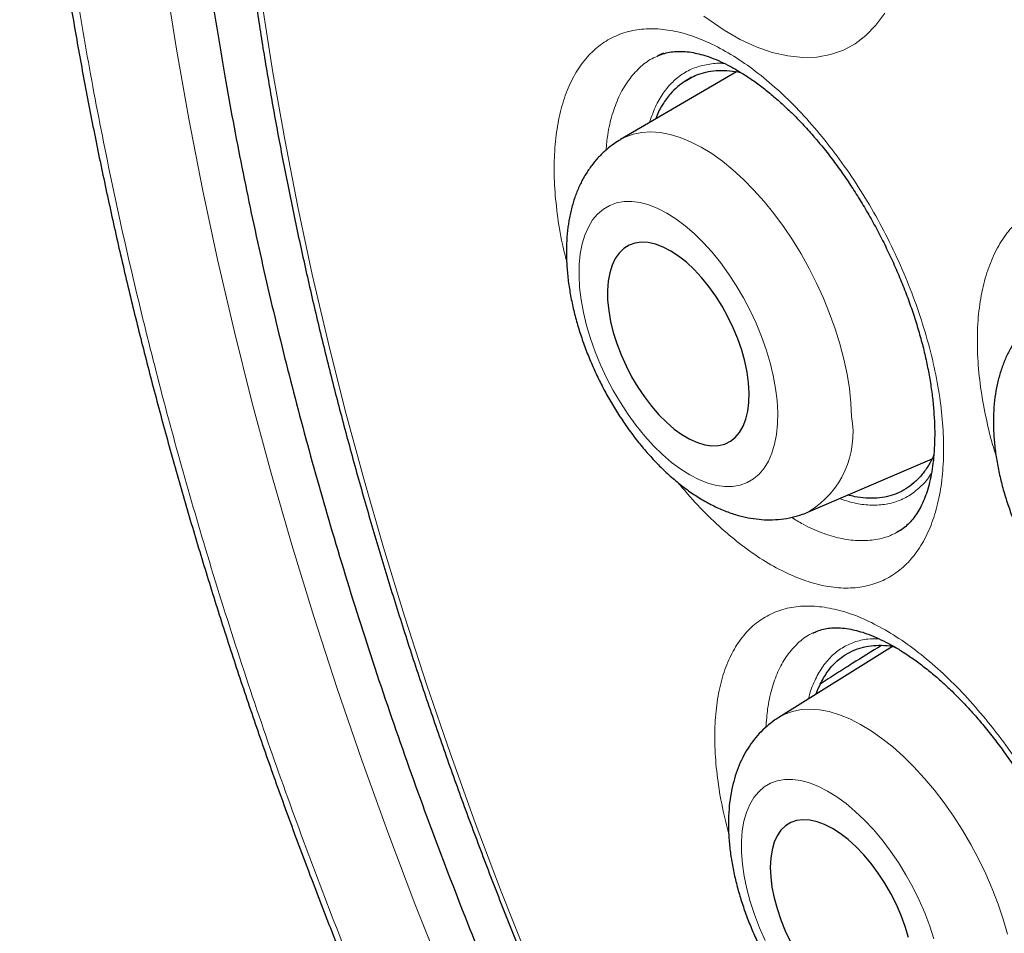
# Model space of a CAD drawing. Header units: millimetres. Extents: x 8 to 960, y 12 to 931.
# Tile 72 of 175: x 884.71 to 890.18, y 315.13 to 320.21. Entities that reach past the tile are written whole.
import ezdxf

# ---------------------------------------------------------------- set-up
doc = ezdxf.new("R2010")
doc.units = ezdxf.units.MM

msp = doc.modelspace()

# ---------------------------------------------------------------- linework, layer by layer
at = {"color": 7, "linetype": 'Continuous', "lineweight": 30}
for p, q in [((888.2532, 320.0032), (888.2503, 320.0019)), ((888.2863, 320.0192), (888.2528, 320.0045)), ((888.692, 319.916), (888.0477, 319.5397)), ((888.4438, 319.8861), (888.407, 319.8645)), ((889.0918, 317.4724), (889.7773, 317.7676)), ((889.5822, 317.3589), (889.6096, 317.3739)), ((889.1177, 316.8002), (889.1154, 316.7991)), ((889.5586, 316.7249), (888.9262, 316.3309))]:
    msp.add_line(p, q, dxfattribs=at)
at = {"color": 8, "linetype": 'Continuous', "lineweight": 0}
msp.add_line((888.2597, 320.0064), (888.2532, 320.0032), dxfattribs=at)
at = {"color": 8, "linetype": 'Continuous', "lineweight": 0, "flags": 128}
for points in [[(887.0634, 314.8978), (886.9053, 315.2958), (886.7543, 315.6944), (886.6104, 316.0934), (886.4737, 316.4925), (886.3443, 316.8913), (886.2222, 317.2897), (886.1077, 317.6874), (886.0007, 318.084), (885.9014, 318.4793), (885.8097, 318.8731), (885.7258, 319.2651), (885.6497, 319.655), (885.5815, 320.0425), (885.5212, 320.4274), (885.4688, 320.8094), (885.4245, 321.1883), (885.3882, 321.5637), (885.3599, 321.9355), (885.3397, 322.3033), (885.3275, 322.667), (885.3235, 323.0262)], [(886.0591, 320.2805), (886.1168, 319.9118), (886.1822, 319.5405), (886.2551, 319.1669), (886.3355, 318.7914), (886.4233, 318.4141), (886.5185, 318.0353), (886.621, 317.6553), (886.7307, 317.2743), (886.8476, 316.8926), (886.9716, 316.5104), (887.1026, 316.1281), (887.2405, 315.7458), (887.3852, 315.3639), (887.5366, 314.9826)], [(888.5091, 320.2259), (888.6233, 320.1469), (888.7126, 320.0959), (888.801, 320.0551), (888.8903, 320.024), (888.9773, 320.0041), (889.059, 319.9957), (889.1373, 319.9982), (889.2139, 320.012), (889.2859, 320.0372), (889.3508, 320.0723), (889.4103, 320.1178), (889.4656, 320.175), (889.5143, 320.2424)], [(888.0477, 319.5397), (888.0738, 319.5533), (888.1183, 319.5697), (888.1658, 319.5796), (888.2159, 319.5826), (888.2683, 319.579), (888.3228, 319.5686), (888.3789, 319.5515), (888.4364, 319.5279), (888.4948, 319.4979), (888.5538, 319.4616), (888.6129, 319.4194), (888.6719, 319.3714), (888.7304, 319.318), (888.788, 319.2596), (888.8443, 319.1964), (888.8989, 319.1289), (888.9516, 319.0576), (889.002, 318.9828), (889.0497, 318.905), (889.0945, 318.8248), (889.1361, 318.7426), (889.1742, 318.6589), (889.2086, 318.5744), (889.2391, 318.4895), (889.2655, 318.4047), (889.2875, 318.3206), (889.3051, 318.2378), (889.3182, 318.1567), (889.3267, 318.0778), (889.3304, 318.0017)], [(888.9201, 318.0243), (888.9166, 318.09), (888.9083, 318.1584), (888.8955, 318.2289), (888.8781, 318.3009), (888.8564, 318.3738), (888.8306, 318.447), (888.8008, 318.5198), (888.7673, 318.5916), (888.7304, 318.6618), (888.6904, 318.7298), (888.6477, 318.795), (888.6026, 318.8569), (888.5555, 318.915), (888.5067, 318.9687), (888.4569, 319.0175), (888.4062, 319.0612), (888.3553, 319.0992), (888.3044, 319.1313), (888.2541, 319.1572), (888.2048, 319.1767), (888.1569, 319.1896), (888.1108, 319.1958), (888.0668, 319.1952), (888.0255, 319.1879), (887.9871, 319.1739), (887.9519, 319.1534), (887.9203, 319.1264), (887.8925, 319.0933), (887.8688, 319.0543), (887.8493, 319.0098), (887.8343, 318.9601), (887.8238, 318.9057), (887.8179, 318.8469), (887.8168, 318.7844), (887.8204, 318.7187), (887.8286, 318.6503), (887.8415, 318.5798), (887.8588, 318.5078), (887.8805, 318.4349), (887.9064, 318.3617), (887.9362, 318.2889), (887.9697, 318.2171), (888.0066, 318.1469), (888.0466, 318.0789), (888.0893, 318.0137), (888.1344, 317.9518), (888.1815, 317.8937), (888.2302, 317.84), (888.2801, 317.7912), (888.3307, 317.7475), (888.3817, 317.7095), (888.4325, 317.6774), (888.4828, 317.6515), (888.5321, 317.632), (888.5801, 317.6191), (888.6262, 317.6129), (888.6701, 317.6135), (888.7115, 317.6208), (888.7499, 317.6348), (888.7851, 317.6553), (888.8167, 317.6823), (888.8445, 317.7154), (888.8682, 317.7544), (888.8877, 317.7989), (888.9027, 317.8486), (888.9132, 317.903), (888.919, 317.9618), (888.9201, 318.0243)], [(888.9262, 316.3309), (888.959, 316.3486), (889.0029, 316.3647), (889.05, 316.3743), (889.0998, 316.3772), (889.1521, 316.3734), (889.2065, 316.363), (889.2628, 316.3459), (889.3206, 316.3224), (889.3794, 316.2926), (889.439, 316.2566), (889.4989, 316.2148), (889.5587, 316.1672), (889.6182, 316.1144), (889.6769, 316.0565), (889.7344, 315.9939), (889.7904, 315.9271), (889.8445, 315.8565), (889.8964, 315.7825), (889.9457, 315.7056), (889.9922, 315.6262), (890.0355, 315.5449), (890.0755, 315.4622), (890.1117, 315.3786), (890.144, 315.2947), (890.1722, 315.2109), (890.1961, 315.1278)], [(889.7875, 315.1006), (889.7642, 315.1727), (889.7367, 315.245), (889.7053, 315.3169), (889.6703, 315.388), (889.6319, 315.4574), (889.5905, 315.5247), (889.5465, 315.5892), (889.5001, 315.6505), (889.4519, 315.7079), (889.4021, 315.7611), (889.3513, 315.8095), (889.2999, 315.8527), (889.2483, 315.8904), (889.1969, 315.9223), (889.1462, 315.948), (889.0967, 315.9674), (889.0487, 315.9803), (889.0026, 315.9865), (888.9589, 315.9861), (888.9179, 315.979), (888.88, 315.9653), (888.8455, 315.9451), (888.8146, 315.9186), (888.7877, 315.886), (888.765, 315.8475), (888.7467, 315.8036), (888.7329, 315.7546), (888.7237, 315.7009), (888.7193, 315.6429), (888.7196, 315.5812), (888.7247, 315.5163), (888.7345, 315.4487), (888.749, 315.3791), (888.7679, 315.3079), (888.7912, 315.2359), (888.8187, 315.1635), (888.8501, 315.0916)]]:
    msp.add_lwpolyline(points, dxfattribs=at)
at = {"color": 7, "linetype": 'Continuous', "lineweight": 30, "flags": 128}
for points in [[(888.7621, 318.1331), (888.7587, 318.1893), (888.7505, 318.2481), (888.7377, 318.3088), (888.7205, 318.3707), (888.6989, 318.4329), (888.6733, 318.4949), (888.6441, 318.5557), (888.6115, 318.6147), (888.5759, 318.6711), (888.5378, 318.7243), (888.4977, 318.7736), (888.456, 318.8184), (888.4132, 318.8582), (888.3699, 318.8925), (888.3266, 318.9209), (888.2838, 318.943), (888.242, 318.9585), (888.2017, 318.9674), (888.1635, 318.9694), (888.1277, 318.9645), (888.0949, 318.9528), (888.0654, 318.9345), (888.0396, 318.9098), (888.0178, 318.8789), (888.0002, 318.8422), (887.9871, 318.8003), (887.9786, 318.7535), (887.9749, 318.7025), (887.9759, 318.6478), (887.9817, 318.5903), (887.9922, 318.5304), (888.0073, 318.4691), (888.0268, 318.4069), (888.0503, 318.3447), (888.0778, 318.2832), (888.1088, 318.2232), (888.1429, 318.1655), (888.1798, 318.1106), (888.219, 318.0592), (888.26, 318.0121), (888.3023, 317.9697), (888.3454, 317.9326), (888.3887, 317.9012), (888.4319, 317.876), (888.4742, 317.8571), (888.5153, 317.8449), (888.5546, 317.8395), (888.5917, 317.8409), (888.626, 317.8492), (888.6572, 317.8642), (888.6849, 317.8858), (888.7088, 317.9136), (888.7285, 317.9475), (888.7439, 317.9868), (888.7547, 318.0313), (888.7608, 318.0802), (888.7621, 318.1331)], [(889.6475, 315.1088), (889.6289, 315.17), (889.606, 315.2315), (889.5791, 315.2927), (889.5485, 315.3529), (889.5147, 315.4112), (889.4779, 315.467), (889.4388, 315.5197), (889.3977, 315.5685), (889.3551, 315.6129), (889.3116, 315.6523), (889.2677, 315.6863), (889.2239, 315.7144), (889.1808, 315.7364), (889.1388, 315.7519), (889.0985, 315.7607), (889.0604, 315.7628), (889.0249, 315.7581), (888.9925, 315.7467), (888.9636, 315.7287), (888.9385, 315.7043), (888.9175, 315.6739), (888.9008, 315.6377), (888.8888, 315.5963), (888.8814, 315.5502), (888.8789, 315.4998), (888.8812, 315.4459), (888.8884, 315.389), (888.9002, 315.3299), (888.9166, 315.2692), (888.9375, 315.2078), (888.9624, 315.1463), (888.9912, 315.0855)]]:
    msp.add_lwpolyline(points, dxfattribs=at)
at = {"color": 8, "linetype": 'Continuous', "lineweight": 0}
msp.add_arc((888.8264, 317.9105), 0.5122, 301.2074, 10.2648, dxfattribs=at)
at = {"color": 7, "linetype": 'Continuous', "lineweight": 30}
for points, knots in [([(890.913, 332.6485), (890.8908, 332.6458), (890.7984, 332.6344), (890.638, 332.6083), (890.4318, 332.57), (890.2279, 332.5253), (890.0264, 332.4748), (889.828, 332.4184), (889.633, 332.3562), (889.4414, 332.2884), (889.2532, 332.2149), (889.0683, 332.1357), (888.8867, 332.0508), (888.7084, 331.9603), (888.5332, 331.8641), (888.3613, 331.7622), (888.1926, 331.6546), (888.0271, 331.5412), (887.8647, 331.4223), (887.7058, 331.2977), (887.5505, 331.1676), (887.3986, 331.032), (887.2501, 330.8907), (887.105, 330.7438), (886.9636, 330.5915), (886.8258, 330.4339), (886.692, 330.271), (886.5622, 330.1031), (886.4365, 329.9303), (886.3151, 329.7528), (886.1981, 329.5708), (886.0855, 329.3843), (885.9773, 329.1933), (885.8733, 328.9977), (885.7736, 328.7973), (885.6781, 328.5923), (885.5869, 328.3827), (885.5001, 328.1685), (885.4176, 327.9499), (885.3395, 327.7269), (885.2659, 327.4996), (885.1967, 327.268), (885.132, 327.0322), (885.0718, 326.7922), (885.0163, 326.549), (884.9655, 326.302), (884.9192, 326.0512), (884.8773, 325.7956), (884.84, 325.5361), (884.8074, 325.2729), (884.7794, 325.0066), (884.7561, 324.7373), (884.7376, 324.4656), (884.7238, 324.1919), (884.7148, 323.9163), (884.7105, 323.6394), (884.7109, 323.3602), (884.7159, 323.0778), (884.7256, 322.7917), (884.74, 322.5029), (884.759, 322.2118), (884.7827, 321.9186), (884.8111, 321.6232), (884.8441, 321.3256), (884.8818, 321.026), (884.9242, 320.7242), (884.9713, 320.4202), (885.023, 320.1142), (885.0794, 319.8065), (885.1401, 319.4978), (885.2053, 319.1889), (885.2746, 318.8799), (885.3483, 318.5707), (885.4263, 318.2611), (885.5086, 317.9511), (885.5952, 317.6406), (885.6861, 317.3297), (885.7814, 317.0182), (885.881, 316.7061), (885.985, 316.3934), (886.0934, 316.08), (886.2058, 315.767), (886.3223, 315.4542), (886.4429, 315.1417), (886.5679, 314.8285), (886.6973, 314.515), (886.8308, 314.2015), (886.9683, 313.8884), (887.1097, 313.5762), (887.2546, 313.2652), (887.403, 312.9561), (887.5547, 312.649), (887.7093, 312.3444), (887.8672, 312.042), (888.0286, 311.7409), (888.1937, 311.441), (888.3624, 311.1424), (888.5344, 310.8459), (888.7096, 310.5512), (888.8881, 310.2585), (889.0698, 309.9678), (889.255, 309.6789), (889.4435, 309.3917), (889.6353, 309.1065), (889.8298, 308.824), (890.0268, 308.5449), (890.2266, 308.2682), (890.4294, 307.994), (890.635, 307.7224), (890.8426, 307.4546), (891.0521, 307.1907), (891.2636, 306.9305), (891.4771, 306.6741), (891.6927, 306.4212), (891.9104, 306.172), (892.1302, 305.9264), (892.3522, 305.6843), (892.5763, 305.4457), (892.8018, 305.2115), (893.0285, 304.9819), (893.2565, 304.7567), (893.4865, 304.5353), (893.7179, 304.318), (893.9502, 304.1056), (894.1831, 303.8983), (894.4171, 303.6955), (894.6522, 303.4972), (894.8886, 303.3034), (895.1257, 303.1145), (895.3635, 302.9304), (895.6022, 302.7512), (895.8415, 302.577), (896.0811, 302.4079), (896.3208, 302.2443), (896.5604, 302.0862), (896.8001, 301.9333), (897.0398, 301.7863), (897.2123, 301.6831), (897.3049, 301.6305), (897.3175, 301.6233)], [0, 0, 0, 0, 0.002318, 0.009652, 0.016998, 0.024362, 0.031737, 0.039086, 0.046402, 0.053693, 0.060965, 0.068222, 0.075467, 0.082706, 0.089943, 0.097182, 0.104427, 0.111683, 0.118954, 0.126237, 0.1335, 0.14079, 0.148101, 0.155431, 0.162775, 0.170129, 0.177489, 0.18485, 0.192209, 0.19956, 0.206899, 0.214221, 0.221532, 0.228855, 0.236185, 0.243522, 0.250867, 0.258221, 0.265583, 0.272953, 0.280333, 0.287721, 0.295118, 0.302523, 0.309948, 0.317293, 0.324715, 0.33216, 0.339622, 0.347093, 0.354566, 0.362029, 0.369477, 0.376901, 0.384295, 0.391651, 0.398964, 0.406335, 0.413747, 0.421155, 0.428562, 0.43597, 0.443382, 0.450799, 0.458224, 0.46566, 0.473109, 0.480573, 0.488055, 0.49553, 0.502967, 0.510384, 0.517786, 0.525176, 0.532559, 0.539938, 0.547318, 0.554701, 0.562091, 0.569493, 0.576909, 0.584348, 0.591729, 0.59914, 0.606579, 0.614039, 0.621515, 0.628997, 0.636481, 0.643956, 0.651415, 0.658852, 0.66626, 0.673633, 0.681019, 0.688436, 0.695848, 0.703256, 0.710667, 0.718083, 0.725498, 0.732923, 0.740377, 0.747845, 0.755309, 0.762749, 0.770167, 0.777661, 0.78513, 0.792577, 0.800008, 0.807425, 0.814833, 0.822236, 0.829639, 0.837043, 0.844453, 0.851873, 0.859311, 0.866671, 0.874049, 0.881447, 0.888848, 0.896228, 0.903572, 0.910911, 0.918276, 0.92563, 0.932977, 0.940321, 0.947667, 0.955017, 0.962354, 0.969672, 0.976977, 0.984273, 0.991564, 0.998845, 1, 1, 1, 1]), ([(891.9372, 331.3053), (891.8271, 331.3032), (891.5906, 331.2985), (891.2366, 331.2668), (890.874, 331.2154), (890.5269, 331.1448), (890.1948, 331.057), (889.8778, 330.9533), (889.5695, 330.832), (889.2703, 330.6933), (888.9748, 330.5342), (888.684, 330.3538), (888.399, 330.1508), (888.1258, 329.9293), (887.8649, 329.6894), (887.6165, 329.4314), (887.3855, 329.161), (887.1714, 328.8797), (886.9735, 328.5888), (886.7879, 328.2833), (886.6147, 327.9634), (886.4509, 327.6228), (886.2976, 327.2609), (886.1561, 326.8772), (886.0294, 326.4792), (885.9178, 326.0675), (885.8213, 325.6427), (885.7417, 325.2136), (885.6781, 324.7815), (885.6295, 324.3479), (885.5948, 323.9046), (885.5739, 323.4522), (885.5668, 322.9819), (885.5745, 322.4937), (885.5979, 321.9876), (885.637, 321.4738), (885.6917, 320.953), (885.7618, 320.426), (885.8457, 319.9035), (885.9423, 319.3865), (886.0504, 318.8761), (886.1718, 318.3626), (886.3064, 317.8465), (886.4571, 317.3181), (886.6245, 316.7779), (886.8094, 316.2265), (887.0083, 315.6751), (887.2209, 315.1245), (887.447, 314.5755), (887.6816, 314.0391), (887.9237, 313.516), (888.172, 313.0065), (888.4312, 312.5008), (888.7008, 311.9997), (888.9863, 311.4937), (889.288, 310.9837), (889.6062, 310.4709), (889.9346, 309.9659), (890.2728, 309.4693), (890.6203, 308.9819), (890.97, 308.5133), (891.3206, 308.0636), (891.6714, 307.6326), (892.0288, 307.2119), (892.3924, 306.8019), (892.7693, 306.3953), (893.1593, 305.9932), (893.5623, 305.5971), (893.9703, 305.2153), (894.3826, 304.8483), (894.7987, 304.4967), (895.2101, 304.1673), (895.6161, 303.8595), (896.0159, 303.5726), (896.4171, 303.3008), (896.8193, 303.0445), (897.2302, 302.7992), (897.6491, 302.5662), (898.0756, 302.347), (898.501, 302.1466), (898.9247, 301.9651), (899.346, 301.8029), (899.7566, 301.6628), (900.156, 301.5437), (900.5439, 301.4446), (900.9279, 301.3631), (901.3075, 301.2995), (901.6898, 301.2528), (902.0739, 301.2243), (902.459, 301.2156), (902.837, 301.227), (903.2075, 301.2587), (903.57, 301.3104), (903.9172, 301.3809), (904.2492, 301.4688), (904.5663, 301.5725), (904.8746, 301.6938), (905.1737, 301.8325), (905.4693, 301.9915), (905.7601, 302.172), (906.0451, 302.3749), (906.3182, 302.5965), (906.5792, 302.8364), (906.8275, 303.0945), (907.0587, 303.3645), (907.2718, 303.6471), (907.4104, 303.8435), (907.4759, 303.9516), (907.4796, 303.9577)], [0, 0, 0, 0, 0.008513, 0.018294, 0.028074, 0.037855, 0.047077, 0.056299, 0.065521, 0.074743, 0.083965, 0.093746, 0.103526, 0.113307, 0.123088, 0.132869, 0.142649, 0.151871, 0.161093, 0.170315, 0.179537, 0.188759, 0.19854, 0.208321, 0.218101, 0.227882, 0.237663, 0.247444, 0.256666, 0.265888, 0.275109, 0.284331, 0.293553, 0.303334, 0.313115, 0.322896, 0.332676, 0.342457, 0.352238, 0.36146, 0.370682, 0.379904, 0.389126, 0.398348, 0.408128, 0.417909, 0.42769, 0.437471, 0.447251, 0.457032, 0.466254, 0.475476, 0.484698, 0.49392, 0.503142, 0.512922, 0.522703, 0.532484, 0.542265, 0.552046, 0.561826, 0.571048, 0.58027, 0.589492, 0.598714, 0.607936, 0.617717, 0.627497, 0.637278, 0.647059, 0.65684, 0.666621, 0.675842, 0.685064, 0.694286, 0.703508, 0.71273, 0.722511, 0.732292, 0.742072, 0.751853, 0.761634, 0.771415, 0.780637, 0.789859, 0.799081, 0.808302, 0.817524, 0.827305, 0.837086, 0.846867, 0.856647, 0.866428, 0.876209, 0.885431, 0.894653, 0.903875, 0.913097, 0.922319, 0.932099, 0.94188, 0.951661, 0.961442, 0.971222, 0.981003, 0.990225, 0.999447, 1, 1, 1, 1]), ([(891.4159, 331.0495), (891.3976, 331.0473), (891.3127, 331.0374), (891.1636, 331.0137), (890.9689, 330.9782), (890.777, 330.9362), (890.5878, 330.8885), (890.4014, 330.8348), (890.2178, 330.7752), (890.0371, 330.7099), (889.8594, 330.6387), (889.6847, 330.5617), (889.5132, 330.4789), (889.3449, 330.3905), (889.1798, 330.2964), (889.0179, 330.1966), (888.8595, 330.0913), (888.7045, 329.9803), (888.553, 329.8639), (888.405, 329.742), (888.2606, 329.6147), (888.1199, 329.4819), (887.9829, 329.3439), (887.8496, 329.2005), (887.7202, 329.052), (887.5946, 328.8982), (887.473, 328.7393), (887.3554, 328.5754), (887.2418, 328.4064), (887.1323, 328.2326), (887.0269, 328.0539), (886.9257, 327.8704), (886.8288, 327.6821), (886.7361, 327.4893), (886.6477, 327.2919), (886.5637, 327.09), (886.4841, 326.8838), (886.4088, 326.6732), (886.3381, 326.4584), (886.2718, 326.2396), (886.2101, 326.0167), (886.1529, 325.7898), (886.1002, 325.5592), (886.0522, 325.3248), (886.0087, 325.0868), (885.9699, 324.8452), (885.9357, 324.6002), (885.9061, 324.3519), (885.8812, 324.1003), (885.8609, 323.8456), (885.8454, 323.5879), (885.8345, 323.3273), (885.8282, 323.0638), (885.8267, 322.7977), (885.8298, 322.529), (885.8375, 322.2578), (885.85, 321.9842), (885.8671, 321.7083), (885.8888, 321.4303), (885.9152, 321.1503), (885.9462, 320.8683), (885.9817, 320.5846), (886.0219, 320.2991), (886.0667, 320.012), (886.116, 319.7235), (886.1698, 319.4337), (886.2281, 319.1425), (886.291, 318.8503), (886.3582, 318.5571), (886.4299, 318.263), (886.506, 317.9681), (886.5864, 317.6725), (886.6712, 317.3764), (886.7603, 317.08), (886.8536, 316.7832), (886.9512, 316.4862), (887.0529, 316.1892), (887.1587, 315.8922), (887.2687, 315.5955), (887.3827, 315.299), (887.5007, 315.0029), (887.6227, 314.7074), (887.7485, 314.4125), (887.8782, 314.1184), (888.0117, 313.8252), (888.149, 313.533), (888.2899, 313.2419), (888.4345, 312.9521), (888.5827, 312.6636), (888.7344, 312.3766), (888.8895, 312.0912), (889.048, 311.8075), (889.2099, 311.5256), (889.375, 311.2456), (889.5433, 310.9677), (889.7148, 310.6919), (889.8893, 310.4184), (890.0668, 310.1473), (890.2472, 309.8786), (890.4305, 309.6126), (890.6165, 309.3492), (890.8052, 309.0887), (890.9966, 308.831), (891.1905, 308.5764), (891.3869, 308.3248), (891.5857, 308.0765), (891.7868, 307.8316), (891.9901, 307.59), (892.1956, 307.3519), (892.4032, 307.1175), (892.6127, 306.8867), (892.8242, 306.6598), (893.0375, 306.4367), (893.2525, 306.2176), (893.4692, 306.0026), (893.6874, 305.7917), (893.9071, 305.5851), (894.1282, 305.3828), (894.3507, 305.1849), (894.5743, 304.9915), (894.7991, 304.8027), (895.0249, 304.6185), (895.2516, 304.439), (895.4793, 304.2643), (895.7076, 304.0945), (895.9367, 303.9296), (896.1664, 303.7697), (896.3965, 303.6149), (896.6271, 303.4652), (896.858, 303.3208), (897.0565, 303.201), (897.1781, 303.1303), (897.2226, 303.1045)], [0, 0, 0, 0, 0.002134, 0.009859, 0.017578, 0.025291, 0.033, 0.040704, 0.048403, 0.056098, 0.063789, 0.071477, 0.079162, 0.086846, 0.094529, 0.102211, 0.109893, 0.117576, 0.12526, 0.132947, 0.140636, 0.148329, 0.156025, 0.163726, 0.171432, 0.179143, 0.186859, 0.19458, 0.202306, 0.210038, 0.217775, 0.225517, 0.233263, 0.241014, 0.24877, 0.256529, 0.264293, 0.272059, 0.279829, 0.287601, 0.295376, 0.303153, 0.310932, 0.318713, 0.326495, 0.334278, 0.342062, 0.349847, 0.357632, 0.365418, 0.373204, 0.38099, 0.388776, 0.396563, 0.404348, 0.412134, 0.41992, 0.427705, 0.435489, 0.443274, 0.451057, 0.458841, 0.466624, 0.474406, 0.482188, 0.489969, 0.49775, 0.505531, 0.51331, 0.52109, 0.528869, 0.536647, 0.544425, 0.552203, 0.55998, 0.567757, 0.575534, 0.58331, 0.591086, 0.598861, 0.606636, 0.614411, 0.622186, 0.62996, 0.637735, 0.645509, 0.653283, 0.661057, 0.66883, 0.676604, 0.684378, 0.692151, 0.699925, 0.707698, 0.715472, 0.723245, 0.731019, 0.738793, 0.746566, 0.75434, 0.762114, 0.769889, 0.777663, 0.785438, 0.793213, 0.800988, 0.808764, 0.816539, 0.824316, 0.832092, 0.839869, 0.847646, 0.855424, 0.863202, 0.870981, 0.87876, 0.886539, 0.894319, 0.9021, 0.909881, 0.917662, 0.925444, 0.933227, 0.94101, 0.948794, 0.956578, 0.964363, 0.972148, 0.979934, 0.98772, 0.995507, 1, 1, 1, 1]), ([(890.4415, 321.5253), (890.4258, 321.5158), (890.393, 321.4958), (890.3475, 321.4588), (890.3043, 321.4164), (890.2653, 321.3691), (890.2305, 321.3174), (890.2001, 321.2613), (890.1741, 321.2008), (890.1527, 321.1361), (890.1362, 321.0673), (890.1248, 320.9947), (890.1185, 320.9189), (890.1175, 320.8406), (890.1217, 320.7603), (890.1309, 320.6789), (890.145, 320.5968), (890.1637, 320.5145), (890.1869, 320.4324), (890.2143, 320.3509), (890.2457, 320.2704), (890.2811, 320.1912), (890.3201, 320.1137), (890.3626, 320.0382), (890.4084, 319.9651), (890.4574, 319.8947), (890.5094, 319.8273), (890.5642, 319.7634), (890.6219, 319.7033), (890.6821, 319.6474), (890.7448, 319.596), (890.8098, 319.5496), (890.8769, 319.5088), (890.9455, 319.4742), (891.0151, 319.4464), (891.0849, 319.4256), (891.1542, 319.4121), (891.2223, 319.4061), (891.2886, 319.4071), (891.3526, 319.4152), (891.4138, 319.4294), (891.4524, 319.4442), (891.4715, 319.4515)], [0, 0, 0, 0, 0.019924, 0.041773, 0.063716, 0.085895, 0.108444, 0.131489, 0.155127, 0.179415, 0.204345, 0.229841, 0.255764, 0.28195, 0.308236, 0.334485, 0.360641, 0.386683, 0.412614, 0.438448, 0.464209, 0.489926, 0.515629, 0.541348, 0.567105, 0.592933, 0.618864, 0.64493, 0.67116, 0.697575, 0.724182, 0.750961, 0.777852, 0.804687, 0.831275, 0.857405, 0.882899, 0.90766, 0.931682, 0.955032, 0.977819, 1, 1, 1, 1]), ([(888.2503, 320.002), (888.2516, 320.0027), (888.2647, 320.0102), (888.2904, 320.0185), (888.3278, 320.027), (888.3657, 320.0303), (888.4063, 320.0293), (888.4482, 320.0238), (888.4931, 320.0136), (888.5396, 319.9991), (888.5903, 319.979), (888.6439, 319.9535), (888.6998, 319.9226), (888.7575, 319.8862), (888.8166, 319.8444), (888.8767, 319.7974), (888.9373, 319.7454), (888.9979, 319.6885), (889.058, 319.6271), (889.1138, 319.5657), (889.149, 319.5233), (889.1649, 319.5043)], [0, 0, 0, 0, 0.00822, 0.079725, 0.141397, 0.199069, 0.253656, 0.311453, 0.360066, 0.411403, 0.464344, 0.517572, 0.571217, 0.625308, 0.679805, 0.734626, 0.789666, 0.844812, 0.899928, 0.954916, 1, 1, 1, 1]), ([(888.407, 319.8645), (888.4189, 319.8719), (888.4426, 319.8868), (888.4852, 319.9049), (888.5347, 319.9187), (888.5924, 319.9252), (888.6524, 319.924), (888.6945, 319.9161), (888.715, 319.9123)], [0, 0, 0, 0, 0.13806, 0.276679, 0.457104, 0.638783, 0.824412, 1, 1, 1, 1]), ([(888.407, 319.8645), (888.3924, 319.8545), (888.3632, 319.8346), (888.3207, 319.7923), (888.2812, 319.7369), (888.2538, 319.6888), (888.2437, 319.6576), (888.2424, 319.6534)], [0, 0, 0, 0, 0.210329, 0.420655, 0.689266, 0.957857, 1, 1, 1, 1]), ([(888.048, 319.5391), (888.0363, 319.5321), (888.0077, 319.5154), (887.9665, 319.4825), (887.9244, 319.442), (887.8865, 319.3967), (887.8529, 319.3471), (887.8235, 319.2931), (887.7986, 319.2349), (887.7782, 319.1722), (887.7626, 319.1054), (887.752, 319.0345), (887.7465, 318.9601), (887.7462, 318.8829), (887.7511, 318.8037), (887.7609, 318.7232), (887.7754, 318.642), (887.7944, 318.5606), (887.8177, 318.4792), (887.8451, 318.3984), (887.8762, 318.3184), (887.9111, 318.2395), (887.9494, 318.1621), (887.991, 318.0866), (888.0357, 318.0132), (888.0834, 317.9424), (888.1338, 317.8744), (888.187, 317.8096), (888.2428, 317.7483), (888.301, 317.6908), (888.3617, 317.6376), (888.4247, 317.5891), (888.4899, 317.5459), (888.5569, 317.5085), (888.6252, 317.4776), (888.6917, 317.4547), (888.7554, 317.4392), (888.8157, 317.4304), (888.8769, 317.4274), (888.9385, 317.4307), (888.9998, 317.4414), (889.0509, 317.4553), (889.0803, 317.4682), (889.0913, 317.473)], [0, 0, 0, 0, 0.014986, 0.036352, 0.057778, 0.079423, 0.101448, 0.124008, 0.147238, 0.171233, 0.196017, 0.221518, 0.247571, 0.273957, 0.300449, 0.326871, 0.353153, 0.379274, 0.405243, 0.431081, 0.456819, 0.482492, 0.508135, 0.533783, 0.559464, 0.585211, 0.611062, 0.637058, 0.663237, 0.689634, 0.716275, 0.743166, 0.77027, 0.797463, 0.824492, 0.851075, 0.874225, 0.89665, 0.918424, 0.941898, 0.964691, 0.9869, 1, 1, 1, 1]), ([(889.1649, 319.5043), (889.1748, 319.492), (889.2036, 319.4564), (889.2503, 319.3945), (889.3045, 319.3176), (889.3572, 319.2372), (889.4082, 319.1536), (889.4571, 319.0674), (889.5036, 318.9789), (889.5473, 318.8889), (889.588, 318.7978), (889.6254, 318.7063), (889.6591, 318.6151), (889.6892, 318.5247), (889.7153, 318.4357), (889.7375, 318.3485), (889.7558, 318.2628), (889.7705, 318.1784), (889.7816, 318.0954), (889.7888, 318.0145), (889.7923, 317.9364), (889.7921, 317.8618), (889.7883, 317.7914), (889.7811, 317.7257), (889.7707, 317.6654), (889.7575, 317.6107), (889.742, 317.5619), (889.7243, 317.519), (889.7044, 317.4805), (889.6822, 317.4464), (889.6577, 317.4163), (889.6307, 317.3907), (889.606, 317.3718), (889.5892, 317.3633), (889.583, 317.3602)], [0, 0, 0, 0, 0.016484, 0.047927, 0.079591, 0.111557, 0.143784, 0.176222, 0.208807, 0.241466, 0.274109, 0.306644, 0.338998, 0.371105, 0.402912, 0.434365, 0.465555, 0.497245, 0.529181, 0.561279, 0.593438, 0.625516, 0.657398, 0.688982, 0.720186, 0.750962, 0.78131, 0.811316, 0.841738, 0.873667, 0.906772, 0.941518, 0.978479, 1, 1, 1, 1]), ([(890.4187, 318.5983), (890.4049, 318.5896), (890.3743, 318.5704), (890.3313, 318.5342), (890.2895, 318.4917), (890.252, 318.4445), (890.2188, 318.3929), (890.19, 318.3371), (890.1657, 318.277), (890.1461, 318.2127), (890.1314, 318.1444), (890.1218, 318.0723), (890.1175, 317.997), (890.1184, 317.9191), (890.1246, 317.8394), (890.1358, 317.7586), (890.1518, 317.6771), (890.1724, 317.5956), (890.1973, 317.5143), (890.2264, 317.4337), (890.2594, 317.3541), (890.2961, 317.2758), (890.3364, 317.1991), (890.3801, 317.1245), (890.427, 317.0522), (890.4769, 316.9826), (890.5297, 316.9161), (890.5852, 316.853), (890.6432, 316.7935), (890.7038, 316.7382), (890.7668, 316.6874), (890.8319, 316.6414), (890.8991, 316.601), (890.9678, 316.5667), (891.0374, 316.539), (891.1072, 316.5185), (891.1742, 316.5058), (891.2398, 316.4999), (891.3035, 316.5007), (891.3673, 316.5083), (891.428, 316.5231), (891.4717, 316.5373), (891.494, 316.5485), (891.498, 316.5505)], [0, 0, 0, 0, 0.017871, 0.039511, 0.061232, 0.083183, 0.105512, 0.128355, 0.151826, 0.175996, 0.200868, 0.226365, 0.252337, 0.278598, 0.304959, 0.33127, 0.35747, 0.383536, 0.409474, 0.435301, 0.461045, 0.486737, 0.512407, 0.53809, 0.563809, 0.589597, 0.61549, 0.641523, 0.667729, 0.694135, 0.720756, 0.747583, 0.774565, 0.801545, 0.828306, 0.854607, 0.880239, 0.902573, 0.926638, 0.950012, 0.97276, 0.99502, 1, 1, 1, 1]), ([(889.7874, 317.7887), (889.786, 317.7854), (889.7766, 317.7613), (889.7538, 317.7228), (889.7187, 317.6737), (889.6777, 317.6322), (889.6322, 317.5986), (889.5827, 317.5734), (889.5295, 317.5563), (889.472, 317.5473), (889.4113, 317.5474), (889.3572, 317.5536), (889.3228, 317.5629), (889.31, 317.5663)], [0, 0, 0, 0, 0.016417, 0.117391, 0.219066, 0.322952, 0.427602, 0.528576, 0.630251, 0.734137, 0.838787, 0.939761, 1, 1, 1, 1]), ([(889.1156, 316.7986), (889.1236, 316.8028), (889.1418, 316.8122), (889.1732, 316.8215), (889.2091, 316.8277), (889.2481, 316.8296), (889.2905, 316.827), (889.3349, 316.8196), (889.3807, 316.8077), (889.4284, 316.7915), (889.4802, 316.7698), (889.5349, 316.7427), (889.592, 316.7101), (889.6509, 316.6722), (889.7112, 316.6289), (889.7725, 316.5805), (889.8343, 316.5272), (889.8961, 316.4692), (889.9574, 316.4067), (890.0164, 316.3423), (890.0543, 316.297), (890.0724, 316.2753)], [0, 0, 0, 0, 0.048079, 0.10968, 0.166936, 0.220859, 0.277978, 0.332272, 0.378844, 0.428092, 0.478706, 0.529756, 0.581316, 0.633378, 0.685881, 0.738729, 0.791811, 0.845007, 0.898184, 0.951237, 1, 1, 1, 1]), ([(889.1564, 316.5161), (889.1687, 316.5389), (889.1906, 316.5796), (889.2305, 316.6271), (889.2718, 316.6643), (889.3185, 316.6938), (889.3694, 316.7151), (889.4239, 316.7281), (889.482, 316.7324), (889.5301, 316.7308), (889.5598, 316.7248), (889.5678, 316.7232)], [0, 0, 0, 0, 0.145022, 0.259224, 0.37422, 0.491716, 0.610076, 0.724279, 0.839274, 0.95677, 1, 1, 1, 1]), ([(889.4969, 316.7304), (889.4429, 316.6972), (889.3597, 316.646), (889.2463, 316.5749), (889.1864, 316.5357), (889.1564, 316.5161)], [0, 0, 0, 0, 0.480696, 0.740183, 1, 1, 1, 1]), ([(889.1564, 316.5161), (889.1473, 316.4985), (889.1379, 316.4803), (889.131, 316.4591), (889.1308, 316.4584)], [0, 0, 0, 0, 0.964921, 1, 1, 1, 1]), ([(888.9267, 316.3303), (888.9193, 316.3259), (888.8952, 316.3116), (888.8584, 316.2817), (888.8167, 316.2415), (888.7795, 316.1966), (888.7465, 316.1474), (888.718, 316.0941), (888.694, 316.0365), (888.6746, 315.9748), (888.66, 315.9088), (888.6504, 315.8389), (888.6461, 315.7654), (888.647, 315.6891), (888.6531, 315.6106), (888.6643, 315.5308), (888.6802, 315.4504), (888.7006, 315.3697), (888.7253, 315.2891), (888.754, 315.2091), (888.7865, 315.1299), (888.8227, 315.0518), (888.8622, 314.9752), (888.905, 314.9004), (888.9509, 314.8278), (888.9996, 314.7576), (889.0511, 314.6903), (889.1051, 314.626), (889.1615, 314.5653), (889.2204, 314.5083), (889.2815, 314.4554), (889.3449, 314.4072), (889.4104, 314.364), (889.4777, 314.3265), (889.5463, 314.2954), (889.6131, 314.2721), (889.6772, 314.2563), (889.7377, 314.2471), (889.7991, 314.2437), (889.8609, 314.2468), (889.9223, 314.257), (889.9787, 314.2726), (890.0132, 314.2877), (890.0291, 314.2948)], [0, 0, 0, 0, 0.009521, 0.030777, 0.05205, 0.073503, 0.095301, 0.117609, 0.140575, 0.164318, 0.188887, 0.214239, 0.240221, 0.266607, 0.293156, 0.319648, 0.345998, 0.372175, 0.398185, 0.42405, 0.449802, 0.475476, 0.501108, 0.526734, 0.552386, 0.578094, 0.603899, 0.629841, 0.65596, 0.682296, 0.708883, 0.735737, 0.762841, 0.790114, 0.817307, 0.844128, 0.867502, 0.890106, 0.912005, 0.935654, 0.958565, 0.980828, 1, 1, 1, 1]), ([(890.0724, 316.2753), (890.0825, 316.2629), (890.1118, 316.2268), (890.1593, 316.1642), (890.2145, 316.0867), (890.2681, 316.0059), (890.3199, 315.9222), (890.3696, 315.8359), (890.4168, 315.7477), (890.4612, 315.6581), (890.5026, 315.5677), (890.5405, 315.4772), (890.5748, 315.387), (890.6053, 315.298), (890.6318, 315.2105), (890.6543, 315.1251), (890.6729, 315.0413), (890.6879, 314.959), (890.6992, 314.8783), (890.7067, 314.7999), (890.7104, 314.7245), (890.7103, 314.6529), (890.7067, 314.5855), (890.6997, 314.5231), (890.6896, 314.4661), (890.6768, 314.4148), (890.6617, 314.3695), (890.6446, 314.3301), (890.6254, 314.295), (890.6039, 314.264), (890.5799, 314.2371), (890.5543, 314.2143), (890.5354, 314.2029), (890.526, 314.1973)], [0, 0, 0, 0, 0.016866, 0.049051, 0.081454, 0.114157, 0.147119, 0.180287, 0.213596, 0.246972, 0.280319, 0.313546, 0.346578, 0.379348, 0.411801, 0.443881, 0.475682, 0.508006, 0.540569, 0.573284, 0.60605, 0.638718, 0.671176, 0.703326, 0.735092, 0.76644, 0.79739, 0.828066, 0.85924, 0.892289, 0.926889, 0.963692, 1, 1, 1, 1])]:
    msp.add_open_spline(points, degree=3, knots=knots, dxfattribs=at)
at = {"color": 8, "linetype": 'Continuous', "lineweight": 0}
for points, knots in [([(897.2313, 330.6398), (897.0859, 330.722), (896.795, 330.8865), (896.3591, 331.1103), (895.9242, 331.3172), (895.4889, 331.5061), (895.0536, 331.6771), (894.6187, 331.8295), (894.1872, 331.9624), (893.7917, 332.067), (893.4316, 332.1481), (893.1061, 332.2099), (892.7549, 332.2641), (892.3793, 332.3062), (891.981, 332.3317), (891.5891, 332.3375), (891.1918, 332.3232), (890.7902, 332.2865), (890.3858, 332.2252), (890.0044, 332.1434), (889.6456, 332.0437), (889.3073, 331.9285), (888.9774, 331.7939), (888.6563, 331.6398), (888.3457, 331.4668), (888.0538, 331.2801), (887.7799, 331.0815), (887.5232, 330.8729), (887.2765, 330.6491), (887.0682, 330.4388), (886.8946, 330.2477), (886.7364, 330.0614), (886.5684, 329.8477), (886.3932, 329.6039), (886.2401, 329.3707), (886.1069, 329.151), (885.9664, 328.9027), (885.8101, 328.5991), (885.6432, 328.2331), (885.49, 327.8508), (885.3507, 327.4528), (885.2259, 327.0411), (885.1187, 326.6272), (885.0278, 326.2127), (884.9521, 325.799), (884.8891, 325.3754), (884.8377, 324.9317), (884.7991, 324.4674), (884.7751, 323.9925), (884.7655, 323.5191), (884.7695, 323.0484), (884.7872, 322.5563), (884.8199, 322.0429), (884.8684, 321.5155), (884.9308, 320.9896), (885.0062, 320.4659), (885.0965, 319.9321), (885.202, 319.3887), (885.3205, 318.8478), (885.4498, 318.3155), (885.5889, 317.7927), (885.7448, 317.2528), (885.9189, 316.6962), (886.1094, 316.1316), (886.3104, 315.5753), (886.5211, 315.0277), (886.7458, 314.4774), (886.9845, 313.925), (887.2318, 313.383), (887.485, 312.8557), (887.7429, 312.3435), (888.0187, 311.8204), (888.3131, 311.2874), (888.6224, 310.7536), (888.9376, 310.2339), (889.2576, 309.7286), (889.6083, 309.1981), (889.9912, 308.6449), (890.3865, 308.1015), (890.7697, 307.5984), (891.1384, 307.1339), (891.5144, 306.6798), (891.9092, 306.2227), (892.3233, 305.7643), (892.7569, 305.3067), (893.1558, 304.9056), (893.5178, 304.557), (893.8411, 304.2568), (894.196, 303.9391), (894.5834, 303.6072), (895.0034, 303.2649), (895.4261, 302.9378), (895.8647, 302.6164), (896.3189, 302.3035), (896.7883, 301.9996), (897.1016, 301.8146), (897.2582, 301.7222)], [0, 0, 0, 0, 0.011117, 0.022241, 0.033365, 0.044482, 0.055766, 0.067058, 0.07835, 0.089635, 0.098382, 0.107131, 0.115877, 0.126977, 0.138084, 0.149191, 0.160291, 0.172474, 0.18466, 0.196843, 0.207817, 0.218791, 0.229881, 0.240978, 0.252075, 0.263164, 0.273398, 0.283637, 0.293875, 0.304109, 0.310702, 0.317295, 0.326123, 0.334952, 0.34378, 0.35043, 0.35708, 0.368099, 0.379118, 0.390255, 0.401398, 0.412541, 0.423678, 0.433955, 0.444237, 0.45452, 0.464797, 0.475838, 0.48688, 0.497223, 0.507568, 0.51791, 0.529163, 0.540416, 0.551188, 0.561962, 0.572734, 0.583829, 0.594924, 0.605316, 0.615711, 0.626103, 0.637411, 0.648719, 0.659545, 0.670374, 0.681199, 0.692268, 0.703337, 0.713704, 0.724073, 0.73444, 0.745717, 0.756995, 0.767786, 0.778581, 0.789373, 0.802273, 0.815173, 0.826075, 0.836983, 0.84789, 0.858792, 0.870734, 0.882681, 0.894624, 0.903224, 0.911826, 0.920427, 0.931337, 0.942254, 0.953171, 0.964082, 0.976053, 0.988029, 1, 1, 1, 1]), ([(889.1672, 319.5548), (889.1292, 319.5995), (889.053, 319.6891), (888.9337, 319.8066), (888.8127, 319.9099), (888.6909, 319.9961), (888.5699, 320.065), (888.4514, 320.1156), (888.3368, 320.1466), (888.2275, 320.1583), (888.1249, 320.1506), (888.0305, 320.1229), (887.9452, 320.0762), (887.87, 320.0111), (887.8064, 319.9277), (887.7547, 319.8279), (887.7155, 319.7127), (887.6899, 319.5832), (887.6776, 319.4414), (887.6787, 319.2892), (887.6944, 319.1279), (887.7173, 318.9847), (887.7401, 318.8943), (887.7483, 318.8616)], [0, 0, 0, 0, 0.048562, 0.09728, 0.145842, 0.194405, 0.243122, 0.291685, 0.340247, 0.388964, 0.437527, 0.486089, 0.534807, 0.583369, 0.631932, 0.680649, 0.729211, 0.777774, 0.826491, 0.875054, 0.923616, 0.972333, 1, 1, 1, 1]), ([(888.2503, 320.0019), (888.2376, 319.9962), (888.1988, 319.979), (888.1435, 319.9321), (888.0847, 319.8632), (888.0365, 319.7788), (888.0001, 319.6799), (887.976, 319.5808), (887.9694, 319.5104), (887.9667, 319.4815)], [0, 0, 0, 0, 0.078903, 0.240244, 0.402099, 0.56344, 0.724781, 0.886636, 1, 1, 1, 1]), ([(888.2085, 319.6336), (888.2188, 319.6638), (888.2393, 319.7242), (888.2831, 319.7992), (888.3354, 319.8618), (888.3966, 319.9101), (888.4656, 319.9437), (888.5423, 319.9603), (888.596, 319.9661), (888.6251, 319.9618), (888.6251, 319.9618)], [0, 0, 0, 0, 0.142317, 0.285094, 0.428327, 0.571105, 0.713882, 0.857115, 0.999893, 1, 1, 1, 1]), ([(888.3642, 317.6368), (888.4012, 317.5937), (888.4762, 317.5061), (888.5919, 317.3931), (888.7078, 317.295), (888.8244, 317.2117), (888.9429, 317.1433), (889.0616, 317.0918), (889.1766, 317.0591), (889.2862, 317.0464), (889.3892, 317.0531), (889.4843, 317.0791), (889.5701, 317.1248), (889.6458, 317.189), (889.7105, 317.2708), (889.7628, 317.3698), (889.8026, 317.4842), (889.8294, 317.6126), (889.8424, 317.7538), (889.8419, 317.9056), (889.8279, 318.066), (889.8, 318.2334), (889.7592, 318.4054), (889.7059, 318.5799), (889.6404, 318.7546), (889.5639, 318.9274), (889.4774, 319.0963), (889.3815, 319.2585), (889.2783, 319.4133), (889.2042, 319.5077), (889.1672, 319.5548)], [0, 0, 0, 0, 0.034795, 0.0706763, 0.1043179, 0.1379595, 0.1738409, 0.2098366, 0.2457179, 0.2815993, 0.317595, 0.3534764, 0.3893577, 0.4253534, 0.4612348, 0.4971161, 0.5331119, 0.5689932, 0.6048745, 0.6408703, 0.6767516, 0.7126329, 0.7486287, 0.78451, 0.8203913, 0.8563871, 0.8922684, 0.9281408, 0.9641276, 1, 1, 1, 1]), ([(892.1207, 317.6833), (892.0961, 317.7487), (892.0497, 317.8721), (891.9649, 318.0506), (891.8742, 318.2171), (891.7742, 318.3767), (891.6661, 318.5273), (891.5515, 318.6672), (891.4319, 318.7947), (891.3086, 318.9077), (891.1832, 319.0053), (891.0574, 319.0863), (890.9327, 319.149), (890.8107, 319.1933), (890.6929, 319.2186), (890.581, 319.2239), (890.4761, 319.2098), (890.3795, 319.1766), (890.2929, 319.1239), (890.2169, 319.0532), (890.1526, 318.9652), (890.1011, 318.8604), (890.0626, 318.7409), (890.0376, 318.6081), (890.027, 318.4631), (890.0304, 318.3083), (890.0472, 318.149), (890.0776, 317.9876), (890.106, 317.8665), (890.1284, 317.7984), (890.133, 317.7846)], [0, 0, 0, 0, 0.041402, 0.078075, 0.114866, 0.151539, 0.188212, 0.225003, 0.261676, 0.29835, 0.33514, 0.371813, 0.408487, 0.445277, 0.481951, 0.518624, 0.555414, 0.592088, 0.628761, 0.665552, 0.702225, 0.738898, 0.775689, 0.812362, 0.849036, 0.885826, 0.922499, 0.95687, 0.991241, 1, 1, 1, 1]), ([(889.7739, 317.6877), (889.7724, 317.685), (889.7569, 317.6565), (889.7183, 317.6149), (889.6585, 317.5646), (889.5897, 317.5304), (889.5139, 317.5113), (889.4319, 317.5079), (889.3482, 317.5181), (889.2905, 317.5372), (889.2633, 317.5462)], [0, 0, 0, 0, 0.015425, 0.158191, 0.301412, 0.444178, 0.586944, 0.730166, 0.872932, 1, 1, 1, 1]), ([(888.9966, 317.4418), (889.0181, 317.4286), (889.0752, 317.3935), (889.166, 317.3544), (889.2676, 317.3233), (889.3646, 317.3103), (889.4557, 317.3148), (889.5331, 317.3324), (889.576, 317.3561), (889.5939, 317.3661)], [0, 0, 0, 0, 0.095625, 0.254029, 0.41193, 0.569831, 0.728236, 0.886137, 1, 1, 1, 1]), ([(890.0758, 316.3212), (890.0373, 316.3664), (889.9601, 316.4571), (889.8393, 316.5768), (889.7166, 316.6829), (889.5932, 316.7723), (889.4708, 316.8449), (889.3508, 316.8996), (889.2348, 316.935), (889.1243, 316.9515), (889.0205, 316.9489), (888.925, 316.9263), (888.8388, 316.8849), (888.7629, 316.8252), (888.6987, 316.7472), (888.6466, 316.6526), (888.6072, 316.5425), (888.5815, 316.4178), (888.5693, 316.2806), (888.5707, 316.1327), (888.5868, 315.9753), (888.6119, 315.8272), (888.6373, 315.7304), (888.6478, 315.6903)], [0, 0, 0, 0, 0.048234, 0.096623, 0.144857, 0.193092, 0.24148, 0.289714, 0.337949, 0.386337, 0.434571, 0.482806, 0.531194, 0.579429, 0.627663, 0.676051, 0.724286, 0.77252, 0.820908, 0.869143, 0.917377, 0.965765, 1, 1, 1, 1]), ([(889.1154, 316.7991), (889.1072, 316.7954), (889.0733, 316.7804), (889.0231, 316.7368), (888.9659, 316.6695), (888.9198, 316.5865), (888.8855, 316.4894), (888.8628, 316.3866), (888.8575, 316.3115), (888.8551, 316.2773)], [0, 0, 0, 0, 0.052349, 0.214442, 0.377052, 0.539146, 0.701239, 0.86385, 1, 1, 1, 1]), ([(889.0921, 316.4343), (889.093, 316.4386), (889.1005, 316.4757), (889.1247, 316.5353), (889.1653, 316.6105), (889.2165, 316.6715), (889.2763, 316.719), (889.3447, 316.7509), (889.4136, 316.7682), (889.4622, 316.7679), (889.4831, 316.7677)], [0, 0, 0, 0, 0.019106, 0.16416, 0.309215, 0.454733, 0.599788, 0.744843, 0.89036, 1, 1, 1, 1]), ([(889.3408, 314.4114), (889.3539, 314.3963), (889.4058, 314.3367), (889.4979, 314.2479), (889.6152, 314.1467), (889.7333, 314.0604), (889.8533, 313.9884), (889.9734, 313.9328), (890.0898, 313.8957), (890.2007, 313.8782), (890.3049, 313.8799), (890.4011, 313.9007), (890.4878, 313.9411), (890.5642, 313.9999), (890.6295, 314.0764), (890.6822, 314.1702), (890.7223, 314.2795), (890.7492, 314.403), (890.7621, 314.5396), (890.7613, 314.687), (890.7468, 314.8436), (890.7184, 315.0076), (890.6768, 315.1766), (890.6226, 315.3486), (890.556, 315.5215), (890.4783, 315.693), (890.3905, 315.8611), (890.2932, 316.0232), (890.1885, 316.1785), (890.1134, 316.2737), (890.0758, 316.3212)], [0, 0, 0, 0, 0.012414, 0.049127, 0.083545, 0.117963, 0.154676, 0.191507, 0.22822, 0.264934, 0.301764, 0.338477, 0.375191, 0.412021, 0.448735, 0.485448, 0.522278, 0.558992, 0.595705, 0.632535, 0.669249, 0.705962, 0.742793, 0.779506, 0.816219, 0.85305, 0.889763, 0.92647, 0.963293, 1, 1, 1, 1])]:
    msp.add_open_spline(points, degree=3, knots=knots, dxfattribs=at)

doc.saveas('drawing.dxf')
